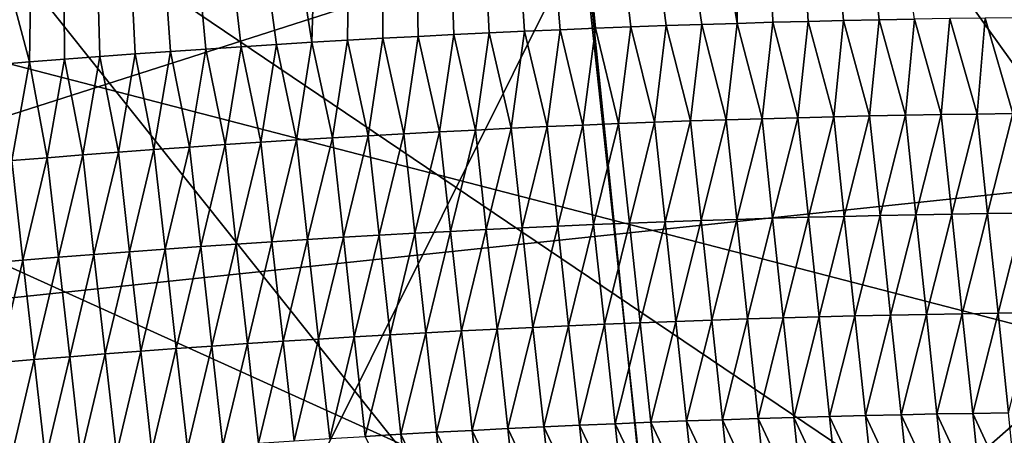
# Model space of a CAD drawing. Header units: metres. Extents: x -147 to 294, y -23 to 81.
# Tile 227 of 256: x 222.476 to 223.552, y 11.972 to 12.427. Entities that reach past the tile are written whole.
import ezdxf

# ---------------------------------------------------------------- set-up
doc = ezdxf.new("R2010")
doc.units = ezdxf.units.M
doc.layers.add('solid_AVA_153', color=7, linetype='CONTINUOUS')

msp = doc.modelspace()

# ---------------------------------------------------------------- linework, layer by layer
at = {"layer": 'solid_AVA_153'}
for points in [[(226.666824, 6.360106, 267.585846), (221.667358, 19.119045, 269.910767), (235.382919, 20.174784, 271.545105)], [(226.666824, 6.360106, 267.585846), (219.583801, 7.182138, 266.199371), (221.667358, 19.119045, 269.910767)], [(221.215851, 18.567869, 273.642273), (236.530548, 9.275632, 271.466919), (235.975128, 14.554294, 273.108093)], [(221.215851, 18.567869, 273.642273), (222.109406, 7.973817, 270.554962), (236.530548, 9.275632, 271.466919)], [(222.795624, 12.401995, 207.851776), (222.867004, 14.816542, 198.631851), (222.514023, 14.180854, 200.934036)], [(222.795624, 12.401995, 207.851776), (222.834351, 12.404254, 207.848358), (222.867004, 14.816542, 198.631851)], [(222.834351, 12.404254, 207.848358), (222.873077, 12.406416, 207.845352), (222.867004, 14.816542, 198.631851)], [(223.221741, 12.421535, 207.837173), (223.260483, 12.422734, 207.838348), (222.867004, 14.816542, 198.631851)], [(223.254471, 13.850597, 202.279831), (222.867004, 14.816542, 198.631851), (223.260483, 12.422734, 207.838348)], [(223.183014, 12.420239, 207.836411), (223.221741, 12.421535, 207.837173), (222.867004, 14.816542, 198.631851)], [(223.144302, 12.418849, 207.836075), (223.183014, 12.420239, 207.836411), (222.867004, 14.816542, 198.631851)], [(223.10556, 12.417362, 207.836151), (223.144302, 12.418849, 207.836075), (222.867004, 14.816542, 198.631851)], [(223.066818, 12.415778, 207.836639), (223.10556, 12.417362, 207.836151), (222.867004, 14.816542, 198.631851)], [(223.028076, 12.414099, 207.83754), (223.066818, 12.415778, 207.836639), (222.867004, 14.816542, 198.631851)], [(222.989319, 12.412323, 207.838867), (223.028076, 12.414099, 207.83754), (222.867004, 14.816542, 198.631851)], [(222.950562, 12.410451, 207.840607), (222.989319, 12.412323, 207.838867), (222.867004, 14.816542, 198.631851)], [(222.911819, 12.408482, 207.842773), (222.950562, 12.410451, 207.840607), (222.867004, 14.816542, 198.631851)], [(222.873077, 12.406416, 207.845352), (222.911819, 12.408482, 207.842773), (222.867004, 14.816542, 198.631851)], [(222.486771, 12.380425, 207.894455), (222.514023, 14.180854, 200.934036), (222.169296, 13.575377, 203.174194)], [(222.486771, 12.380425, 207.894455), (222.525269, 12.383462, 207.887634), (222.514023, 14.180854, 200.934036)], [(222.756927, 12.399638, 207.855621), (222.795624, 12.401995, 207.851776), (222.514023, 14.180854, 200.934036)], [(222.718262, 12.397185, 207.859894), (222.756927, 12.399638, 207.855621), (222.514023, 14.180854, 200.934036)], [(222.679611, 12.394635, 207.864594), (222.718262, 12.397185, 207.859894), (222.514023, 14.180854, 200.934036)], [(222.640976, 12.391988, 207.869705), (222.679611, 12.394635, 207.864594), (222.514023, 14.180854, 200.934036)], [(222.602386, 12.389243, 207.875259), (222.640976, 12.391988, 207.869705), (222.514023, 14.180854, 200.934036)], [(222.563812, 12.386401, 207.881226), (222.602386, 12.389243, 207.875259), (222.514023, 14.180854, 200.934036)], [(222.525269, 12.383462, 207.887634), (222.563812, 12.386401, 207.881226), (222.514023, 14.180854, 200.934036)], [(223.254471, 13.850597, 202.279831), (223.415558, 12.426565, 207.847244), (223.454285, 12.427279, 207.850525)], [(223.254471, 13.850597, 202.279831), (223.376816, 12.425754, 207.844391), (223.415558, 12.426565, 207.847244)], [(223.254471, 13.850597, 202.279831), (223.338043, 12.424844, 207.841949), (223.376816, 12.425754, 207.844391)], [(223.254471, 13.850597, 202.279831), (223.299255, 12.423838, 207.839935), (223.338043, 12.424844, 207.841949)], [(223.254471, 13.850597, 202.279831), (223.260483, 12.422734, 207.838348), (223.299255, 12.423838, 207.839935)], [(224.707535, 11.057877, 208.457626), (221.400787, 13.2922, 208.829315), (224.583267, 13.627446, 208.82872)], [(222.448303, 12.377292, 207.901718), (222.486771, 12.380425, 207.894455), (222.169296, 13.575377, 203.174194)], [(224.707535, 11.057877, 208.457626), (221.77002, 10.91097, 208.492249), (221.400787, 13.2922, 208.829315)], [(223.093109, 12.524099, 212.810425), (224.717819, 12.359569, 214.222351), (226.241623, 13.160974, 211.525833)], [(224.127655, 11.589216, 210.249237), (223.96521, 13.137129, 210.617722), (223.025513, 13.127669, 210.241241)], [(223.192505, 11.580109, 209.873291), (223.025513, 13.127669, 210.241241), (222.108963, 12.941797, 210.617188)], [(224.127655, 11.589216, 210.249237), (223.025513, 13.127669, 210.241241), (223.192505, 11.580109, 209.873291)], [(223.192505, 11.580109, 209.873291), (222.108963, 12.941797, 210.617188), (222.271439, 11.393636, 210.249771)], [(223.252106, 10.975697, 212.442474), (223.093109, 12.524099, 212.810425), (224.009644, 12.709971, 212.434479)], [(223.252106, 10.975697, 212.442474), (224.009644, 12.709971, 212.434479), (224.173157, 11.162169, 212.065994)], [(223.318665, 11.769011, 201.160004), (221.518021, 10.052602, 207.596573), (221.319656, 12.675594, 197.546555)], [(223.659119, 12.068834, 200.089249), (223.318665, 11.769011, 201.160004), (221.319656, 12.675594, 197.546555)], [(225.188461, 12.551998, 198.557953), (223.659119, 12.068834, 200.089249), (221.319656, 12.675594, 197.546555)], [(223.093109, 12.524099, 212.810425), (221.535355, 12.024322, 214.222931), (224.717819, 12.359569, 214.222351)], [(223.093109, 12.524099, 212.810425), (222.153412, 12.514639, 212.433945), (221.535355, 12.024322, 214.222931)], [(222.31694, 10.966589, 212.066528), (222.153412, 12.514639, 212.433945), (223.093109, 12.524099, 212.810425)], [(222.31694, 10.966589, 212.066528), (223.093109, 12.524099, 212.810425), (223.252106, 10.975697, 212.442474)], [(223.209259, 12.315856, 207.814621), (223.221741, 12.421535, 207.837173), (223.183014, 12.420239, 207.836411)], [(223.209259, 12.315856, 207.814621), (223.248444, 12.317156, 207.815567), (223.221741, 12.421535, 207.837173)], [(223.248444, 12.317156, 207.815567), (223.260483, 12.422734, 207.838348), (223.221741, 12.421535, 207.837173)], [(223.248444, 12.317156, 207.815567), (223.287628, 12.318357, 207.81694), (223.260483, 12.422734, 207.838348)], [(223.287628, 12.318357, 207.81694), (223.299255, 12.423838, 207.839935), (223.260483, 12.422734, 207.838348)], [(223.287628, 12.318357, 207.81694), (223.326828, 12.319459, 207.818741), (223.299255, 12.423838, 207.839935)], [(223.326828, 12.319459, 207.818741), (223.338043, 12.424844, 207.841949), (223.299255, 12.423838, 207.839935)], [(223.326828, 12.319459, 207.818741), (223.366013, 12.320462, 207.820969), (223.338043, 12.424844, 207.841949)], [(223.366013, 12.320462, 207.820969), (223.376816, 12.425754, 207.844391), (223.338043, 12.424844, 207.841949)], [(223.366013, 12.320462, 207.820969), (223.405212, 12.321365, 207.823624), (223.376816, 12.425754, 207.844391)], [(223.405212, 12.321365, 207.823624), (223.415558, 12.426565, 207.847244), (223.376816, 12.425754, 207.844391)], [(223.405212, 12.321365, 207.823624), (223.444397, 12.322169, 207.826706), (223.415558, 12.426565, 207.847244)], [(223.444397, 12.322169, 207.826706), (223.454285, 12.427279, 207.850525), (223.415558, 12.426565, 207.847244)], [(223.444397, 12.322169, 207.826706), (223.483582, 12.322872, 207.830231), (223.454285, 12.427279, 207.850525)], [(223.483582, 12.322872, 207.830231), (223.49295, 12.427894, 207.854218), (223.454285, 12.427279, 207.850525)], [(223.483582, 12.322872, 207.830231), (223.522766, 12.323476, 207.834198), (223.49295, 12.427894, 207.854218)], [(223.522766, 12.323476, 207.834198), (223.531555, 12.428411, 207.858322), (223.49295, 12.427894, 207.854218)], [(223.522766, 12.323476, 207.834198), (223.561935, 12.323978, 207.838577), (223.531555, 12.428411, 207.858322)], [(223.561935, 12.323978, 207.838577), (223.570084, 12.428829, 207.862839), (223.531555, 12.428411, 207.858322)], [(222.935196, 12.304013, 207.819962), (222.950562, 12.410451, 207.840607), (222.911819, 12.408482, 207.842773)], [(222.935196, 12.304013, 207.819962), (222.974304, 12.305999, 207.817917), (222.950562, 12.410451, 207.840607)], [(222.974304, 12.305999, 207.817917), (222.989319, 12.412323, 207.838867), (222.950562, 12.410451, 207.840607)], [(222.974304, 12.305999, 207.817917), (223.013443, 12.307886, 207.816315), (222.989319, 12.412323, 207.838867)], [(223.013443, 12.307886, 207.816315), (223.028076, 12.414099, 207.83754), (222.989319, 12.412323, 207.838867)], [(223.013443, 12.307886, 207.816315), (223.052582, 12.309675, 207.815125), (223.028076, 12.414099, 207.83754)], [(223.052582, 12.309675, 207.815125), (223.066818, 12.415778, 207.836639), (223.028076, 12.414099, 207.83754)], [(223.052582, 12.309675, 207.815125), (223.091736, 12.311367, 207.814362), (223.066818, 12.415778, 207.836639)], [(223.091736, 12.311367, 207.814362), (223.10556, 12.417362, 207.836151), (223.066818, 12.415778, 207.836639)], [(223.091736, 12.311367, 207.814362), (223.130905, 12.312962, 207.814026), (223.10556, 12.417362, 207.836151)], [(223.130905, 12.312962, 207.814026), (223.144302, 12.418849, 207.836075), (223.10556, 12.417362, 207.836151)], [(223.130905, 12.312962, 207.814026), (223.170074, 12.314458, 207.814117), (223.144302, 12.418849, 207.836075)], [(223.170074, 12.314458, 207.814117), (223.183014, 12.420239, 207.836411), (223.144302, 12.418849, 207.836075)], [(223.170074, 12.314458, 207.814117), (223.209259, 12.315856, 207.814621), (223.183014, 12.420239, 207.836411)], [(222.739868, 12.29261, 207.836594), (222.756927, 12.399638, 207.855621), (222.718262, 12.397185, 207.859894)], [(222.739868, 12.29261, 207.836594), (222.778885, 12.295088, 207.832413), (222.756927, 12.399638, 207.855621)], [(222.778885, 12.295088, 207.832413), (222.795624, 12.401995, 207.851776), (222.756927, 12.399638, 207.855621)], [(222.778885, 12.295088, 207.832413), (222.817932, 12.297467, 207.828659), (222.795624, 12.401995, 207.851776)], [(222.817932, 12.297467, 207.828659), (222.834351, 12.404254, 207.848358), (222.795624, 12.401995, 207.851776)], [(222.817932, 12.297467, 207.828659), (222.85701, 12.299747, 207.825333), (222.834351, 12.404254, 207.848358)], [(222.85701, 12.299747, 207.825333), (222.873077, 12.406416, 207.845352), (222.834351, 12.404254, 207.848358)], [(222.85701, 12.299747, 207.825333), (222.896088, 12.301929, 207.822433), (222.873077, 12.406416, 207.845352)], [(222.896088, 12.301929, 207.822433), (222.911819, 12.408482, 207.842773), (222.873077, 12.406416, 207.845352)], [(222.896088, 12.301929, 207.822433), (222.935196, 12.304013, 207.819962), (222.911819, 12.408482, 207.842773)], [(222.584, 12.281708, 207.857681), (222.602386, 12.389243, 207.875259), (222.563812, 12.386401, 207.881226)], [(222.584, 12.281708, 207.857681), (222.622925, 12.284582, 207.851761), (222.602386, 12.389243, 207.875259)], [(222.622925, 12.284582, 207.851761), (222.640976, 12.391988, 207.869705), (222.602386, 12.389243, 207.875259)], [(222.622925, 12.284582, 207.851761), (222.66188, 12.287357, 207.846268), (222.640976, 12.391988, 207.869705)], [(222.66188, 12.287357, 207.846268), (222.679611, 12.394635, 207.864594), (222.640976, 12.391988, 207.869705)], [(222.66188, 12.287357, 207.846268), (222.700867, 12.290033, 207.841217), (222.679611, 12.394635, 207.864594)], [(222.700867, 12.290033, 207.841217), (222.718262, 12.397185, 207.859894), (222.679611, 12.394635, 207.864594)], [(222.700867, 12.290033, 207.841217), (222.739868, 12.29261, 207.836594), (222.718262, 12.397185, 207.859894)], [(222.467438, 12.27249, 207.878052), (222.486771, 12.380425, 207.894455), (222.448303, 12.377292, 207.901718)], [(222.467438, 12.27249, 207.878052), (222.506256, 12.275661, 207.870834), (222.486771, 12.380425, 207.894455)], [(222.506256, 12.275661, 207.870834), (222.525269, 12.383462, 207.887634), (222.486771, 12.380425, 207.894455)], [(222.506256, 12.275661, 207.870834), (222.545105, 12.278733, 207.864044), (222.525269, 12.383462, 207.887634)], [(222.545105, 12.278733, 207.864044), (222.563812, 12.386401, 207.881226), (222.525269, 12.383462, 207.887634)], [(222.545105, 12.278733, 207.864044), (222.584, 12.281708, 207.857681), (222.563812, 12.386401, 207.881226)], [(224.825882, 9.884594, 213.404221), (224.717819, 12.359569, 214.222351), (221.535355, 12.024322, 214.222931)], [(223.53418, 12.214484, 207.81131), (223.561935, 12.323978, 207.838577), (223.522766, 12.323476, 207.834198)], [(223.53418, 12.214484, 207.81131), (223.573318, 12.214983, 207.815704), (223.561935, 12.323978, 207.838577)], [(223.142654, 12.204007, 207.791138), (223.170074, 12.314458, 207.814117), (223.130905, 12.312962, 207.814026)], [(223.142654, 12.204007, 207.791138), (223.181793, 12.205499, 207.791229), (223.170074, 12.314458, 207.814117)], [(223.181793, 12.205499, 207.791229), (223.209259, 12.315856, 207.814621), (223.170074, 12.314458, 207.814117)], [(223.181793, 12.205499, 207.791229), (223.220932, 12.206893, 207.791748), (223.209259, 12.315856, 207.814621)], [(223.220932, 12.206893, 207.791748), (223.248444, 12.317156, 207.815567), (223.209259, 12.315856, 207.814621)], [(223.220932, 12.206893, 207.791748), (223.260086, 12.208189, 207.792679), (223.248444, 12.317156, 207.815567)], [(223.260086, 12.208189, 207.792679), (223.287628, 12.318357, 207.81694), (223.248444, 12.317156, 207.815567)], [(223.260086, 12.208189, 207.792679), (223.29924, 12.209387, 207.794052), (223.287628, 12.318357, 207.81694)], [(223.29924, 12.209387, 207.794052), (223.326828, 12.319459, 207.818741), (223.287628, 12.318357, 207.81694)], [(223.29924, 12.209387, 207.794052), (223.338394, 12.210485, 207.795853), (223.326828, 12.319459, 207.818741)], [(223.338394, 12.210485, 207.795853), (223.366013, 12.320462, 207.820969), (223.326828, 12.319459, 207.818741)], [(223.338394, 12.210485, 207.795853), (223.377563, 12.211484, 207.79808), (223.366013, 12.320462, 207.820969)], [(223.377563, 12.211484, 207.79808), (223.405212, 12.321365, 207.823624), (223.366013, 12.320462, 207.820969)], [(223.377563, 12.211484, 207.79808), (223.416718, 12.212384, 207.800751), (223.405212, 12.321365, 207.823624)], [(223.416718, 12.212384, 207.800751), (223.444397, 12.322169, 207.826706), (223.405212, 12.321365, 207.823624)], [(223.416718, 12.212384, 207.800751), (223.455872, 12.213184, 207.803833), (223.444397, 12.322169, 207.826706)], [(223.455872, 12.213184, 207.803833), (223.483582, 12.322872, 207.830231), (223.444397, 12.322169, 207.826706)], [(223.455872, 12.213184, 207.803833), (223.495026, 12.213884, 207.807358), (223.483582, 12.322872, 207.830231)], [(223.495026, 12.213884, 207.807358), (223.522766, 12.323476, 207.834198), (223.483582, 12.322872, 207.830231)], [(223.495026, 12.213884, 207.807358), (223.53418, 12.214484, 207.81131), (223.522766, 12.323476, 207.834198)], [(222.908035, 12.193001, 207.799515), (222.935196, 12.304013, 207.819962), (222.896088, 12.301929, 207.822433)], [(222.908035, 12.193001, 207.799515), (222.947098, 12.19508, 207.797058), (222.935196, 12.304013, 207.819962)], [(222.947098, 12.19508, 207.797058), (222.974304, 12.305999, 207.817917), (222.935196, 12.304013, 207.819962)], [(222.947098, 12.19508, 207.797058), (222.986191, 12.197062, 207.795013), (222.974304, 12.305999, 207.817917)], [(222.986191, 12.197062, 207.795013), (223.013443, 12.307886, 207.816315), (222.974304, 12.305999, 207.817917)], [(222.986191, 12.197062, 207.795013), (223.025284, 12.198944, 207.793411), (223.013443, 12.307886, 207.816315)], [(223.025284, 12.198944, 207.793411), (223.052582, 12.309675, 207.815125), (223.013443, 12.307886, 207.816315)], [(223.025284, 12.198944, 207.793411), (223.064392, 12.200729, 207.792221), (223.052582, 12.309675, 207.815125)], [(223.064392, 12.200729, 207.792221), (223.091736, 12.311367, 207.814362), (223.052582, 12.309675, 207.815125)], [(223.064392, 12.200729, 207.792221), (223.103516, 12.202416, 207.791473), (223.091736, 12.311367, 207.814362)], [(223.103516, 12.202416, 207.791473), (223.130905, 12.312962, 207.814026), (223.091736, 12.311367, 207.814362)], [(223.103516, 12.202416, 207.791473), (223.142654, 12.204007, 207.791138), (223.130905, 12.312962, 207.814026)], [(222.712967, 12.181129, 207.818268), (222.739868, 12.29261, 207.836594), (222.700867, 12.290033, 207.841217)], [(222.712967, 12.181129, 207.818268), (222.751938, 12.183702, 207.81366), (222.739868, 12.29261, 207.836594)], [(222.751938, 12.183702, 207.81366), (222.778885, 12.295088, 207.832413), (222.739868, 12.29261, 207.836594)], [(222.751938, 12.183702, 207.81366), (222.790924, 12.186174, 207.809479), (222.778885, 12.295088, 207.832413)], [(222.790924, 12.186174, 207.809479), (222.817932, 12.297467, 207.828659), (222.778885, 12.295088, 207.832413)], [(222.790924, 12.186174, 207.809479), (222.829941, 12.188548, 207.805725), (222.817932, 12.297467, 207.828659)], [(222.829941, 12.188548, 207.805725), (222.85701, 12.299747, 207.825333), (222.817932, 12.297467, 207.828659)], [(222.829941, 12.188548, 207.805725), (222.868973, 12.190824, 207.802414), (222.85701, 12.299747, 207.825333)], [(222.868973, 12.190824, 207.802414), (222.896088, 12.301929, 207.822433), (222.85701, 12.299747, 207.825333)], [(222.868973, 12.190824, 207.802414), (222.908035, 12.193001, 207.799515), (222.896088, 12.301929, 207.822433)], [(222.557343, 12.16985, 207.841064), (222.584, 12.281708, 207.857681), (222.545105, 12.278733, 207.864044)], [(222.557343, 12.16985, 207.841064), (222.596207, 12.172819, 207.834717), (222.584, 12.281708, 207.857681)], [(222.596207, 12.172819, 207.834717), (222.622925, 12.284582, 207.851761), (222.584, 12.281708, 207.857681)], [(222.596207, 12.172819, 207.834717), (222.635101, 12.175689, 207.828796), (222.622925, 12.284582, 207.851761)], [(222.635101, 12.175689, 207.828796), (222.66188, 12.287357, 207.846268), (222.622925, 12.284582, 207.851761)], [(222.635101, 12.175689, 207.828796), (222.674026, 12.178458, 207.823318), (222.66188, 12.287357, 207.846268)], [(222.674026, 12.178458, 207.823318), (222.700867, 12.290033, 207.841217), (222.66188, 12.287357, 207.846268)], [(222.674026, 12.178458, 207.823318), (222.712967, 12.181129, 207.818268), (222.700867, 12.290033, 207.841217)], [(222.441025, 12.160355, 207.862717), (222.479752, 12.163618, 207.855057), (222.467438, 12.27249, 207.878052)], [(222.479752, 12.163618, 207.855057), (222.506256, 12.275661, 207.870834), (222.467438, 12.27249, 207.878052)], [(222.479752, 12.163618, 207.855057), (222.518524, 12.166783, 207.847839), (222.506256, 12.275661, 207.870834)], [(222.518524, 12.166783, 207.847839), (222.545105, 12.278733, 207.864044), (222.506256, 12.275661, 207.870834)], [(222.518524, 12.166783, 207.847839), (222.557343, 12.16985, 207.841064), (222.545105, 12.278733, 207.864044)], [(223.154388, 12.095052, 207.76825), (223.181793, 12.205499, 207.791229), (223.142654, 12.204007, 207.791138)], [(223.154388, 12.095052, 207.76825), (223.193497, 12.09654, 207.768341), (223.181793, 12.205499, 207.791229)], [(223.193497, 12.09654, 207.768341), (223.220932, 12.206893, 207.791748), (223.181793, 12.205499, 207.791229)], [(223.193497, 12.09654, 207.768341), (223.232605, 12.097931, 207.76886), (223.220932, 12.206893, 207.791748)], [(223.232605, 12.097931, 207.76886), (223.260086, 12.208189, 207.792679), (223.220932, 12.206893, 207.791748)], [(223.232605, 12.097931, 207.76886), (223.271729, 12.099222, 207.769806), (223.260086, 12.208189, 207.792679)], [(223.271729, 12.099222, 207.769806), (223.29924, 12.209387, 207.794052), (223.260086, 12.208189, 207.792679)], [(223.271729, 12.099222, 207.769806), (223.310852, 12.100416, 207.771179), (223.29924, 12.209387, 207.794052)], [(223.310852, 12.100416, 207.771179), (223.338394, 12.210485, 207.795853), (223.29924, 12.209387, 207.794052)], [(223.310852, 12.100416, 207.771179), (223.349976, 12.101511, 207.77298), (223.338394, 12.210485, 207.795853)], [(223.349976, 12.101511, 207.77298), (223.377563, 12.211484, 207.79808), (223.338394, 12.210485, 207.795853)], [(223.349976, 12.101511, 207.77298), (223.389099, 12.102506, 207.775208), (223.377563, 12.211484, 207.79808)], [(223.389099, 12.102506, 207.775208), (223.416718, 12.212384, 207.800751), (223.377563, 12.211484, 207.79808)], [(223.389099, 12.102506, 207.775208), (223.428223, 12.103402, 207.777863), (223.416718, 12.212384, 207.800751)], [(223.428223, 12.103402, 207.777863), (223.455872, 12.213184, 207.803833), (223.416718, 12.212384, 207.800751)], [(223.428223, 12.103402, 207.777863), (223.467346, 12.104199, 207.78096), (223.455872, 12.213184, 207.803833)], [(223.467346, 12.104199, 207.78096), (223.495026, 12.213884, 207.807358), (223.455872, 12.213184, 207.803833)], [(223.467346, 12.104199, 207.78096), (223.50647, 12.104896, 207.78447), (223.495026, 12.213884, 207.807358)], [(223.50647, 12.104896, 207.78447), (223.53418, 12.214484, 207.81131), (223.495026, 12.213884, 207.807358)], [(223.50647, 12.104896, 207.78447), (223.545578, 12.105493, 207.788437), (223.53418, 12.214484, 207.81131)], [(223.545578, 12.105493, 207.788437), (223.573318, 12.214983, 207.815704), (223.53418, 12.214484, 207.81131)], [(223.545578, 12.105493, 207.788437), (223.584686, 12.105989, 207.792816), (223.573318, 12.214983, 207.815704)], [(222.919968, 12.084073, 207.776596), (222.947098, 12.19508, 207.797058), (222.908035, 12.193001, 207.799515)], [(222.919968, 12.084073, 207.776596), (222.959, 12.086147, 207.774139), (222.947098, 12.19508, 207.797058)], [(222.959, 12.086147, 207.774139), (222.986191, 12.197062, 207.795013), (222.947098, 12.19508, 207.797058)], [(222.959, 12.086147, 207.774139), (222.998062, 12.088123, 207.77211), (222.986191, 12.197062, 207.795013)], [(222.998062, 12.088123, 207.77211), (223.025284, 12.198944, 207.793411), (222.986191, 12.197062, 207.795013)], [(222.998062, 12.088123, 207.77211), (223.037125, 12.090002, 207.770508), (223.025284, 12.198944, 207.793411)], [(223.037125, 12.090002, 207.770508), (223.064392, 12.200729, 207.792221), (223.025284, 12.198944, 207.793411)], [(223.037125, 12.090002, 207.770508), (223.076202, 12.091783, 207.769333), (223.064392, 12.200729, 207.792221)], [(223.076202, 12.091783, 207.769333), (223.103516, 12.202416, 207.791473), (223.064392, 12.200729, 207.792221)], [(223.076202, 12.091783, 207.769333), (223.115295, 12.093466, 207.76857), (223.103516, 12.202416, 207.791473)], [(223.115295, 12.093466, 207.76857), (223.142654, 12.204007, 207.791138), (223.103516, 12.202416, 207.791473)], [(223.115295, 12.093466, 207.76857), (223.154388, 12.095052, 207.76825), (223.142654, 12.204007, 207.791138)], [(222.764008, 12.074792, 207.790726), (222.790924, 12.186174, 207.809479), (222.751938, 12.183702, 207.81366)], [(222.764008, 12.074792, 207.790726), (222.802963, 12.07726, 207.786545), (222.790924, 12.186174, 207.809479)], [(222.802963, 12.07726, 207.786545), (222.829941, 12.188548, 207.805725), (222.790924, 12.186174, 207.809479)], [(222.802963, 12.07726, 207.786545), (222.841949, 12.079629, 207.782806), (222.829941, 12.188548, 207.805725)], [(222.841949, 12.079629, 207.782806), (222.868973, 12.190824, 207.802414), (222.829941, 12.188548, 207.805725)], [(222.841949, 12.079629, 207.782806), (222.880951, 12.081901, 207.77948), (222.868973, 12.190824, 207.802414)], [(222.880951, 12.081901, 207.77948), (222.908035, 12.193001, 207.799515), (222.868973, 12.190824, 207.802414)], [(222.880951, 12.081901, 207.77948), (222.919968, 12.084073, 207.776596), (222.908035, 12.193001, 207.799515)], [(222.608414, 12.063931, 207.811737), (222.635101, 12.175689, 207.828796), (222.596207, 12.172819, 207.834717)], [(222.608414, 12.063931, 207.811737), (222.647278, 12.066795, 207.805832), (222.635101, 12.175689, 207.828796)], [(222.647278, 12.066795, 207.805832), (222.674026, 12.178458, 207.823318), (222.635101, 12.175689, 207.828796)], [(222.647278, 12.066795, 207.805832), (222.686157, 12.06956, 207.800369), (222.674026, 12.178458, 207.823318)], [(222.686157, 12.06956, 207.800369), (222.712967, 12.181129, 207.818268), (222.674026, 12.178458, 207.823318)], [(222.686157, 12.06956, 207.800369), (222.725067, 12.072226, 207.795334), (222.712967, 12.181129, 207.818268)], [(222.725067, 12.072226, 207.795334), (222.751938, 12.183702, 207.81366), (222.712967, 12.181129, 207.818268)], [(222.725067, 12.072226, 207.795334), (222.764008, 12.074792, 207.790726), (222.751938, 12.183702, 207.81366)], [(222.453354, 12.051488, 207.839706), (222.479752, 12.163618, 207.855057), (222.441025, 12.160355, 207.862717)], [(222.453354, 12.051488, 207.839706), (222.49205, 12.054746, 207.832062), (222.479752, 12.163618, 207.855057)], [(222.49205, 12.054746, 207.832062), (222.518524, 12.166783, 207.847839), (222.479752, 12.163618, 207.855057)], [(222.49205, 12.054746, 207.832062), (222.530792, 12.057906, 207.82486), (222.518524, 12.166783, 207.847839)], [(222.530792, 12.057906, 207.82486), (222.557343, 12.16985, 207.841064), (222.518524, 12.166783, 207.847839)], [(222.530792, 12.057906, 207.82486), (222.56958, 12.060967, 207.818085), (222.557343, 12.16985, 207.841064)], [(222.56958, 12.060967, 207.818085), (222.596207, 12.172819, 207.834717), (222.557343, 12.16985, 207.841064)], [(222.56958, 12.060967, 207.818085), (222.608414, 12.063931, 207.811737), (222.596207, 12.172819, 207.834717)], [(223.2052, 11.987581, 207.745453), (223.232605, 12.097931, 207.76886), (223.193497, 12.09654, 207.768341)], [(223.2052, 11.987581, 207.745453), (223.244278, 11.988968, 207.745972), (223.232605, 12.097931, 207.76886)], [(223.244278, 11.988968, 207.745972), (223.271729, 12.099222, 207.769806), (223.232605, 12.097931, 207.76886)], [(223.244278, 11.988968, 207.745972), (223.283371, 11.990255, 207.746918), (223.271729, 12.099222, 207.769806)], [(223.283371, 11.990255, 207.746918), (223.310852, 12.100416, 207.771179), (223.271729, 12.099222, 207.769806)], [(223.283371, 11.990255, 207.746918), (223.322464, 11.991446, 207.748291), (223.310852, 12.100416, 207.771179)], [(223.322464, 11.991446, 207.748291), (223.349976, 12.101511, 207.77298), (223.310852, 12.100416, 207.771179)], [(223.322464, 11.991446, 207.748291), (223.361542, 11.992537, 207.750092), (223.349976, 12.101511, 207.77298)], [(223.361542, 11.992537, 207.750092), (223.389099, 12.102506, 207.775208), (223.349976, 12.101511, 207.77298)], [(223.361542, 11.992537, 207.750092), (223.400635, 11.993528, 207.752319), (223.389099, 12.102506, 207.775208)], [(223.400635, 11.993528, 207.752319), (223.428223, 12.103402, 207.777863), (223.389099, 12.102506, 207.775208)], [(223.400635, 11.993528, 207.752319), (223.439728, 11.994421, 207.75499), (223.428223, 12.103402, 207.777863)], [(223.439728, 11.994421, 207.75499), (223.467346, 12.104199, 207.78096), (223.428223, 12.103402, 207.777863)], [(223.439728, 11.994421, 207.75499), (223.478821, 11.995214, 207.758072), (223.467346, 12.104199, 207.78096)], [(223.478821, 11.995214, 207.758072), (223.50647, 12.104896, 207.78447), (223.467346, 12.104199, 207.78096)], [(223.478821, 11.995214, 207.758072), (223.517914, 11.995907, 207.761597), (223.50647, 12.104896, 207.78447)], [(223.517914, 11.995907, 207.761597), (223.545578, 12.105493, 207.788437), (223.50647, 12.104896, 207.78447)], [(223.517914, 11.995907, 207.761597), (223.556992, 11.9965, 207.765549), (223.545578, 12.105493, 207.788437)], [(223.556992, 11.9965, 207.765549), (223.584686, 12.105989, 207.792816), (223.545578, 12.105493, 207.788437)], [(222.970917, 11.977214, 207.751236), (222.998062, 12.088123, 207.77211), (222.959, 12.086147, 207.774139)], [(222.970917, 11.977214, 207.751236), (223.009933, 11.979186, 207.749207), (222.998062, 12.088123, 207.77211)], [(223.009933, 11.979186, 207.749207), (223.037125, 12.090002, 207.770508), (222.998062, 12.088123, 207.77211)], [(223.009933, 11.979186, 207.749207), (223.048965, 11.98106, 207.747604), (223.037125, 12.090002, 207.770508)], [(223.048965, 11.98106, 207.747604), (223.076202, 12.091783, 207.769333), (223.037125, 12.090002, 207.770508)], [(223.048965, 11.98106, 207.747604), (223.088013, 11.982837, 207.746429), (223.076202, 12.091783, 207.769333)], [(223.088013, 11.982837, 207.746429), (223.115295, 12.093466, 207.76857), (223.076202, 12.091783, 207.769333)], [(223.088013, 11.982837, 207.746429), (223.12706, 11.984515, 207.745682), (223.115295, 12.093466, 207.76857)], [(223.12706, 11.984515, 207.745682), (223.154388, 12.095052, 207.76825), (223.115295, 12.093466, 207.76857)], [(223.12706, 11.984515, 207.745682), (223.166122, 11.986097, 207.745361), (223.154388, 12.095052, 207.76825)], [(223.166122, 11.986097, 207.745361), (223.193497, 12.09654, 207.768341), (223.154388, 12.095052, 207.76825)], [(223.166122, 11.986097, 207.745361), (223.2052, 11.987581, 207.745453), (223.193497, 12.09654, 207.768341)], [(222.776077, 11.965883, 207.767776), (222.802963, 12.07726, 207.786545), (222.764008, 12.074792, 207.790726)], [(222.776077, 11.965883, 207.767776), (222.815002, 11.968346, 207.763611), (222.802963, 12.07726, 207.786545)], [(222.815002, 11.968346, 207.763611), (222.841949, 12.079629, 207.782806), (222.802963, 12.07726, 207.786545)], [(222.815002, 11.968346, 207.763611), (222.853958, 11.970711, 207.759872), (222.841949, 12.079629, 207.782806)], [(222.853958, 11.970711, 207.759872), (222.880951, 12.081901, 207.77948), (222.841949, 12.079629, 207.782806)], [(222.853958, 11.970711, 207.759872), (222.892929, 11.972977, 207.756561), (222.880951, 12.081901, 207.77948)], [(222.892929, 11.972977, 207.756561), (222.919968, 12.084073, 207.776596), (222.880951, 12.081901, 207.77948)], [(222.892929, 11.972977, 207.756561), (222.931915, 11.975144, 207.753693), (222.919968, 12.084073, 207.776596)], [(222.931915, 11.975144, 207.753693), (222.959, 12.086147, 207.774139), (222.919968, 12.084073, 207.776596)], [(222.931915, 11.975144, 207.753693), (222.970917, 11.977214, 207.751236), (222.959, 12.086147, 207.774139)], [(222.620621, 11.955043, 207.788773), (222.647278, 12.066795, 207.805832), (222.608414, 12.063931, 207.811737)], [(222.620621, 11.955043, 207.788773), (222.659439, 11.957901, 207.782883), (222.647278, 12.066795, 207.805832)], [(222.659439, 11.957901, 207.782883), (222.686157, 12.06956, 207.800369), (222.647278, 12.066795, 207.805832)], [(222.659439, 11.957901, 207.782883), (222.698303, 11.960661, 207.77742), (222.686157, 12.06956, 207.800369)], [(222.698303, 11.960661, 207.77742), (222.725067, 12.072226, 207.795334), (222.686157, 12.06956, 207.800369)], [(222.698303, 11.960661, 207.77742), (222.737183, 11.963322, 207.772385), (222.725067, 12.072226, 207.795334)], [(222.737183, 11.963322, 207.772385), (222.764008, 12.074792, 207.790726), (222.725067, 12.072226, 207.795334)], [(222.737183, 11.963322, 207.772385), (222.776077, 11.965883, 207.767776), (222.764008, 12.074792, 207.790726)], [(223.590073, 11.944333, 200.900223), (223.318665, 11.769011, 201.160004), (223.659119, 12.068834, 200.089249)], [(222.504349, 11.945874, 207.809067), (222.530792, 12.057906, 207.82486), (222.49205, 12.054746, 207.832062)], [(222.504349, 11.945874, 207.809067), (222.54306, 11.949028, 207.80188), (222.530792, 12.057906, 207.82486)], [(222.54306, 11.949028, 207.80188), (222.56958, 12.060967, 207.818085), (222.530792, 12.057906, 207.82486)], [(222.54306, 11.949028, 207.80188), (222.581818, 11.952085, 207.795105), (222.56958, 12.060967, 207.818085)], [(222.581818, 11.952085, 207.795105), (222.608414, 12.063931, 207.811737), (222.56958, 12.060967, 207.818085)], [(222.581818, 11.952085, 207.795105), (222.620621, 11.955043, 207.788773), (222.608414, 12.063931, 207.811737)], [(222.465698, 11.942622, 207.816696), (222.49205, 12.054746, 207.832062), (222.453354, 12.051488, 207.839706)], [(222.465698, 11.942622, 207.816696), (222.504349, 11.945874, 207.809067), (222.49205, 12.054746, 207.832062)], [(223.366699, 9.720284, 213.804779), (224.825882, 9.884594, 213.404221), (221.535355, 12.024322, 214.222931)], [(221.889053, 9.738079, 213.44043), (223.366699, 9.720284, 213.804779), (221.535355, 12.024322, 214.222931)], [(223.294693, 11.881279, 207.72403), (223.283371, 11.990255, 207.746918), (223.244278, 11.988968, 207.745972)], [(223.33374, 11.882465, 207.725403), (223.322464, 11.991446, 207.748291), (223.283371, 11.990255, 207.746918)], [(223.294693, 11.881279, 207.72403), (223.33374, 11.882465, 207.725403), (223.283371, 11.990255, 207.746918)], [(223.372803, 11.883554, 207.727203), (223.361542, 11.992537, 207.750092), (223.322464, 11.991446, 207.748291)], [(223.33374, 11.882465, 207.725403), (223.372803, 11.883554, 207.727203), (223.322464, 11.991446, 207.748291)], [(223.41185, 11.884542, 207.729431), (223.400635, 11.993528, 207.752319), (223.361542, 11.992537, 207.750092)], [(223.372803, 11.883554, 207.727203), (223.41185, 11.884542, 207.729431), (223.361542, 11.992537, 207.750092)], [(223.450912, 11.885432, 207.732086), (223.439728, 11.994421, 207.75499), (223.400635, 11.993528, 207.752319)], [(223.41185, 11.884542, 207.729431), (223.450912, 11.885432, 207.732086), (223.400635, 11.993528, 207.752319)], [(223.48996, 11.886223, 207.735168), (223.478821, 11.995214, 207.758072), (223.439728, 11.994421, 207.75499)], [(223.450912, 11.885432, 207.732086), (223.48996, 11.886223, 207.735168), (223.439728, 11.994421, 207.75499)], [(223.529022, 11.886913, 207.738693), (223.517914, 11.995907, 207.761597), (223.478821, 11.995214, 207.758072)], [(223.48996, 11.886223, 207.735168), (223.529022, 11.886913, 207.738693), (223.478821, 11.995214, 207.758072)], [(223.568069, 11.887504, 207.74263), (223.556992, 11.9965, 207.765549), (223.517914, 11.995907, 207.761597)], [(223.529022, 11.886913, 207.738693), (223.568069, 11.887504, 207.74263), (223.517914, 11.995907, 207.761597)], [(223.060501, 11.872104, 207.724716), (223.048965, 11.98106, 207.747604), (223.009933, 11.979186, 207.749207)], [(223.099503, 11.873877, 207.723541), (223.088013, 11.982837, 207.746429), (223.048965, 11.98106, 207.747604)], [(223.060501, 11.872104, 207.724716), (223.099503, 11.873877, 207.723541), (223.048965, 11.98106, 207.747604)], [(223.138535, 11.875552, 207.722794), (223.12706, 11.984515, 207.745682), (223.088013, 11.982837, 207.746429)], [(223.099503, 11.873877, 207.723541), (223.138535, 11.875552, 207.722794), (223.088013, 11.982837, 207.746429)], [(223.177551, 11.877131, 207.722458), (223.166122, 11.986097, 207.745361), (223.12706, 11.984515, 207.745682)], [(223.138535, 11.875552, 207.722794), (223.177551, 11.877131, 207.722458), (223.12706, 11.984515, 207.745682)], [(223.216599, 11.878611, 207.722565), (223.2052, 11.987581, 207.745453), (223.166122, 11.986097, 207.745361)], [(223.177551, 11.877131, 207.722458), (223.216599, 11.878611, 207.722565), (223.166122, 11.986097, 207.745361)], [(223.255646, 11.879993, 207.723083), (223.244278, 11.988968, 207.745972), (223.2052, 11.987581, 207.745453)], [(223.216599, 11.878611, 207.722565), (223.255646, 11.879993, 207.723083), (223.2052, 11.987581, 207.745453)], [(223.255646, 11.879993, 207.723083), (223.294693, 11.881279, 207.72403), (223.244278, 11.988968, 207.745972)], [(222.904602, 11.864036, 207.733673), (222.892929, 11.972977, 207.756561), (222.853958, 11.970711, 207.759872)], [(222.943558, 11.866199, 207.730789), (222.931915, 11.975144, 207.753693), (222.892929, 11.972977, 207.756561)], [(222.904602, 11.864036, 207.733673), (222.943558, 11.866199, 207.730789), (222.892929, 11.972977, 207.756561)], [(222.982513, 11.868265, 207.728348), (222.970917, 11.977214, 207.751236), (222.931915, 11.975144, 207.753693)], [(222.943558, 11.866199, 207.730789), (222.982513, 11.868265, 207.728348), (222.931915, 11.975144, 207.753693)], [(223.0215, 11.870234, 207.726318), (223.009933, 11.979186, 207.749207), (222.970917, 11.977214, 207.751236)], [(222.982513, 11.868265, 207.728348), (223.0215, 11.870234, 207.726318), (222.970917, 11.977214, 207.751236)], [(223.0215, 11.870234, 207.726318), (223.060501, 11.872104, 207.724716), (223.009933, 11.979186, 207.749207)]]:
    msp.add_3dface(points, dxfattribs=at)

doc.saveas('drawing.dxf')
